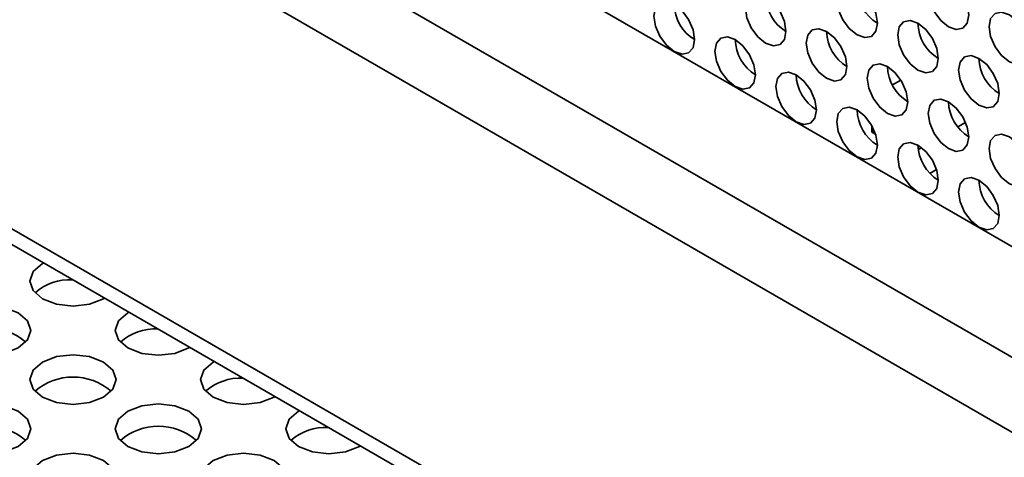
# Model space of a CAD drawing. Header units: millimetres. Extents: x 1 to 1119, y -1 to 863.
# Tile 170 of 211: x 877.85 to 889.28, y 706.2 to 711.28. Entities that reach past the tile are written whole.
import ezdxf

# ---------------------------------------------------------------- set-up
doc = ezdxf.new("R2010")
doc.units = ezdxf.units.MM

msp = doc.modelspace()

# ---------------------------------------------------------------- linework, layer by layer
at = {"color": 7, "linetype": 'Continuous', "lineweight": 35}
for p, q in [((796.09, 762.4924), (979.4268, 656.6543)), ((794.6592, 756.6399), (884.4185, 704.8229)), ((888.0787, 710.5771), (887.9819, 710.5212)), ((887.7403, 710.0482), (887.7403, 709.9734)), ((888.8296, 710.0852), (888.7396, 710.0333)), ((887.7689, 709.99), (887.7403, 709.9734)), ((887.7403, 709.9734), (887.7846, 709.9479)), ((888.321, 709.7916), (888.2817, 709.7689)), ((888.4926, 709.5368), (888.4165, 709.4929))]:
    msp.add_line(p, q, dxfattribs=at)
at = {"color": 8, "linetype": 'Continuous', "lineweight": 35}
for p, q in [((794.9693, 761.8528), (978.3502, 655.9892)), ((794.6815, 761.1507), (978.0271, 655.3075)), ((884.3083, 705.0689), (794.6601, 756.8217))]:
    msp.add_line(p, q, dxfattribs=at)
at = {"color": 7, "linetype": 'Continuous', "lineweight": 35, "flags": 128}
for points in [[(888.867, 711.3319), (888.849, 711.4464), (888.7979, 711.5642), (888.7215, 711.6674), (888.6313, 711.7402), (888.5411, 711.7715), (888.4646, 711.7567), (888.4135, 711.6979), (888.3955, 711.6041), (888.4135, 711.4896), (888.4646, 711.3718), (888.5411, 711.2686), (888.6313, 711.1958), (888.7215, 711.1645), (888.7979, 711.1793), (888.849, 711.2381), (888.867, 711.3319)], [(887.8063, 711.2366), (887.7884, 711.3511), (887.7373, 711.4689), (887.6608, 711.572), (887.5706, 711.6448), (887.4804, 711.6762), (887.4039, 711.6613), (887.3528, 711.6025), (887.3349, 711.5087), (887.3528, 711.3942), (887.4039, 711.2764), (887.4804, 711.1733), (887.5706, 711.1005), (887.6608, 711.0691), (887.7373, 711.084), (887.7884, 711.1428), (887.8063, 711.2366)], [(886.7456, 711.1412), (886.7277, 711.2557), (886.6766, 711.3735), (886.6001, 711.4767), (886.5099, 711.5495), (886.4197, 711.5808), (886.3433, 711.566), (886.2922, 711.5071), (886.2742, 711.4133), (886.2922, 711.2988), (886.3433, 711.181), (886.4197, 711.0779), (886.5099, 711.0051), (886.6001, 710.9737), (886.6766, 710.9886), (886.7277, 711.0474), (886.7456, 711.1412)], [(885.685, 711.0458), (885.667, 711.1604), (885.6159, 711.2782), (885.5395, 711.3813), (885.4493, 711.4541), (885.3591, 711.4854), (885.2826, 711.4706), (885.2315, 711.4118), (885.2136, 711.318), (885.2315, 711.2035), (885.2826, 711.0857), (885.3591, 710.9825), (885.4493, 710.9097), (885.5395, 710.8784), (885.6159, 710.8932), (885.667, 710.952), (885.685, 711.0458)], [(888.5134, 710.8284), (888.4955, 710.9429), (888.4444, 711.0607), (888.3679, 711.1638), (888.2777, 711.2366), (888.1875, 711.268), (888.111, 711.2531), (888.0599, 711.1943), (888.042, 711.1005), (888.0599, 710.986), (888.111, 710.8682), (888.1875, 710.765), (888.2777, 710.6923), (888.3679, 710.6609), (888.4444, 710.6758), (888.4955, 710.7346), (888.5134, 710.8284)], [(889.5741, 710.9237), (889.5561, 711.0382), (889.505, 711.156), (889.4286, 711.2592), (889.3384, 711.332), (889.2482, 711.3633), (889.1717, 711.3485), (889.1206, 711.2897), (889.1027, 711.1959), (889.1206, 711.0814), (889.1717, 710.9636), (889.2482, 710.8604), (889.3384, 710.7876), (889.4286, 710.7563), (889.505, 710.7711), (889.5561, 710.8299), (889.5741, 710.9237)], [(887.4527, 710.733), (887.4348, 710.8475), (887.3837, 710.9653), (887.3072, 711.0685), (887.217, 711.1413), (887.1268, 711.1726), (887.0504, 711.1578), (886.9993, 711.0989), (886.9813, 711.0051), (886.9993, 710.8906), (887.0504, 710.7728), (887.1268, 710.6697), (887.217, 710.5969), (887.3072, 710.5655), (887.3837, 710.5804), (887.4348, 710.6392), (887.4527, 710.733)], [(886.3921, 710.6376), (886.3741, 710.7522), (886.323, 710.87), (886.2466, 710.9731), (886.1564, 711.0459), (886.0662, 711.0772), (885.9897, 711.0624), (885.9386, 711.0036), (885.9207, 710.9098), (885.9386, 710.7953), (885.9897, 710.6775), (886.0662, 710.5743), (886.1564, 710.5015), (886.2466, 710.4702), (886.323, 710.485), (886.3741, 710.5438), (886.3921, 710.6376)], [(889.2205, 710.4202), (889.2026, 710.5347), (889.1515, 710.6525), (889.075, 710.7556), (888.9848, 710.8284), (888.8946, 710.8598), (888.8181, 710.8449), (888.767, 710.7861), (888.7491, 710.6923), (888.767, 710.5778), (888.8181, 710.46), (888.8946, 710.3568), (888.9848, 710.2841), (889.075, 710.2527), (889.1515, 710.2676), (889.2026, 710.3264), (889.2205, 710.4202)], [(888.1598, 710.3248), (888.1419, 710.4393), (888.0908, 710.5571), (888.0143, 710.6603), (887.9241, 710.733), (887.8339, 710.7644), (887.7575, 710.7495), (887.7064, 710.6907), (887.6884, 710.5969), (887.7064, 710.4824), (887.7575, 710.3646), (887.8339, 710.2615), (887.9241, 710.1887), (888.0143, 710.1573), (888.0908, 710.1722), (888.1419, 710.231), (888.1598, 710.3248)], [(887.0992, 710.2294), (887.0812, 710.344), (887.0302, 710.4618), (886.9537, 710.5649), (886.8635, 710.6377), (886.7733, 710.669), (886.6968, 710.6542), (886.6457, 710.5954), (886.6278, 710.5016), (886.6457, 710.3871), (886.6968, 710.2693), (886.7733, 710.1661), (886.8635, 710.0933), (886.9537, 710.062), (887.0302, 710.0768), (887.0812, 710.1356), (887.0992, 710.2294)], [(888.867, 709.9166), (888.849, 710.0311), (888.7979, 710.1489), (888.7215, 710.2521), (888.6313, 710.3248), (888.5411, 710.3562), (888.4646, 710.3413), (888.4135, 710.2825), (888.3955, 710.1887), (888.4135, 710.0742), (888.4646, 709.9564), (888.5411, 709.8533), (888.6313, 709.7805), (888.7215, 709.7491), (888.7979, 709.764), (888.849, 709.8228), (888.867, 709.9166)], [(887.8063, 709.8212), (887.7884, 709.9358), (887.7373, 710.0536), (887.6608, 710.1567), (887.5706, 710.2295), (887.4804, 710.2608), (887.4039, 710.246), (887.3528, 710.1872), (887.3349, 710.0934), (887.3528, 709.9789), (887.4039, 709.8611), (887.4804, 709.7579), (887.5706, 709.6851), (887.6608, 709.6538), (887.7373, 709.6686), (887.7884, 709.7274), (887.8063, 709.8212)], [(889.5741, 709.5084), (889.5561, 709.6229), (889.505, 709.7407), (889.4286, 709.8439), (889.3384, 709.9166), (889.2482, 709.948), (889.1717, 709.9331), (889.1206, 709.8743), (889.1027, 709.7805), (889.1206, 709.666), (889.1717, 709.5482), (889.2482, 709.4451), (889.3384, 709.3723), (889.4286, 709.3409), (889.505, 709.3558), (889.5561, 709.4146), (889.5741, 709.5084)], [(888.5134, 709.413), (888.4955, 709.5275), (888.4444, 709.6453), (888.3679, 709.7485), (888.2777, 709.8213), (888.1875, 709.8526), (888.111, 709.8378), (888.0599, 709.779), (888.042, 709.6852), (888.0599, 709.5707), (888.111, 709.4529), (888.1875, 709.3497), (888.2777, 709.2769), (888.3679, 709.2456), (888.4444, 709.2604), (888.4955, 709.3192), (888.5134, 709.413)], [(889.2205, 709.0048), (889.2026, 709.1193), (889.1515, 709.2371), (889.075, 709.3403), (888.9848, 709.4131), (888.8946, 709.4444), (888.8181, 709.4296), (888.767, 709.3708), (888.7491, 709.277), (888.767, 709.1624), (888.8181, 709.0446), (888.8946, 708.9415), (888.9848, 708.8687), (889.075, 708.8374), (889.1515, 708.8522), (889.2026, 708.911), (889.2205, 709.0048)], [(878.1304, 708.4529), (878.1189, 708.4465), (878.0105, 708.3528), (877.9725, 708.2424), (878.0105, 708.1319), (878.1189, 708.0383), (878.2811, 707.9757), (878.4725, 707.9537), (878.6638, 707.9757), (878.826, 708.0383), (878.8372, 708.0449)], [(877.129, 707.875), (877.0206, 707.7814), (876.9825, 707.6709), (877.0206, 707.5604), (877.129, 707.4668), (877.2912, 707.4042), (877.4825, 707.3823), (877.6739, 707.4042), (877.8361, 707.4668), (877.9445, 707.5604), (877.9825, 707.6709), (877.9445, 707.7814), (877.8361, 707.875), (877.6739, 707.9376), (877.4825, 707.9595), (877.2912, 707.9376), (877.129, 707.875)], [(879.1204, 707.8814), (879.1089, 707.875), (879.0005, 707.7814), (878.9624, 707.6709), (879.0005, 707.5604), (879.1089, 707.4668), (879.2711, 707.4042), (879.4624, 707.3823), (879.6538, 707.4042), (879.816, 707.4668), (879.8271, 707.4734)], [(878.1189, 707.3035), (878.0105, 707.2099), (877.9725, 707.0994), (878.0105, 706.989), (878.1189, 706.8953), (878.2811, 706.8327), (878.4725, 706.8108), (878.6638, 706.8327), (878.826, 706.8953), (878.9344, 706.989), (878.9725, 707.0994), (878.9344, 707.2099), (878.826, 707.3035), (878.6638, 707.3661), (878.4725, 707.3881), (878.2811, 707.3661), (878.1189, 707.3035)], [(880.1103, 707.31), (880.0988, 707.3035), (879.9904, 707.2099), (879.9524, 707.0994), (879.9904, 706.989), (880.0988, 706.8953), (880.261, 706.8327), (880.4524, 706.8108), (880.6437, 706.8327), (880.8059, 706.8953), (880.8171, 706.902)], [(877.129, 706.732), (877.0206, 706.6384), (876.9825, 706.5279), (877.0206, 706.4175), (877.129, 706.3238), (877.2912, 706.2613), (877.4825, 706.2393), (877.6739, 706.2613), (877.8361, 706.3238), (877.9445, 706.4175), (877.9825, 706.5279), (877.9445, 706.6384), (877.8361, 706.732), (877.6739, 706.7946), (877.4825, 706.8166), (877.2912, 706.7946), (877.129, 706.732)], [(879.1089, 706.732), (879.0005, 706.6384), (878.9624, 706.5279), (879.0005, 706.4175), (879.1089, 706.3238), (879.2711, 706.2613), (879.4624, 706.2393), (879.6538, 706.2613), (879.816, 706.3238), (879.9244, 706.4175), (879.9624, 706.5279), (879.9244, 706.6384), (879.816, 706.732), (879.6538, 706.7946), (879.4624, 706.8166), (879.2711, 706.7946), (879.1089, 706.732)], [(881.1003, 706.7385), (881.0888, 706.732), (880.9804, 706.6384), (880.9423, 706.5279), (880.9804, 706.4175), (881.0888, 706.3238), (881.251, 706.2613), (881.4423, 706.2393), (881.6337, 706.2613), (881.7959, 706.3238), (881.807, 706.3305)], [(878.1189, 706.1605), (878.0105, 706.0669), (877.9725, 705.9564), (878.0105, 705.846), (878.1189, 705.7523), (878.2811, 705.6898), (878.4725, 705.6678), (878.6638, 705.6898), (878.826, 705.7523), (878.9344, 705.846), (878.9725, 705.9564), (878.9344, 706.0669), (878.826, 706.1605), (878.6638, 706.2231), (878.4725, 706.2451), (878.2811, 706.2231), (878.1189, 706.1605)], [(880.0988, 706.1605), (879.9904, 706.0669), (879.9524, 705.9564), (879.9904, 705.846), (880.0988, 705.7523), (880.261, 705.6898), (880.4524, 705.6678), (880.6437, 705.6898), (880.8059, 705.7523), (880.9143, 705.846), (880.9524, 705.9564), (880.9143, 706.0669), (880.8059, 706.1605), (880.6437, 706.2231), (880.4524, 706.2451), (880.261, 706.2231), (880.0988, 706.1605)]]:
    msp.add_lwpolyline(points, dxfattribs=at)
at = {"color": 7, "linetype": 'Continuous', "lineweight": 35}
for centre, radius, start, end in [((888.0661, 711.6587), 0.4957, 181.60183, 238.39324), ((887.0054, 711.5633), 0.4957, 181.60162, 238.39333), ((885.937, 711.4635), 0.4878, 181.10309, 238.93299), ((888.7654, 711.246), 0.4878, 181.10256, 238.9297), ((886.6519, 711.0597), 0.4957, 181.60183, 238.39324), ((887.7125, 711.1551), 0.4957, 181.60168, 238.39327), ((889.4803, 710.8423), 0.4957, 181.60168, 238.39327), ((888.4196, 710.7469), 0.4957, 181.60183, 238.39324), ((887.359, 710.6515), 0.4957, 181.60168, 238.39327), ((889.1267, 710.3387), 0.4957, 181.60162, 238.39333), ((888.0661, 710.2433), 0.4957, 181.60183, 238.39324), ((888.7732, 709.8351), 0.4957, 181.60162, 238.39333), ((889.4803, 709.4269), 0.4957, 181.60168, 238.39327), ((878.4339, 707.6555), 0.6042, 86.88625, 131.74984), ((877.4825, 707.0302), 0.6701, 48.85121, 131.14879), ((879.4238, 707.0841), 0.6042, 86.88604, 131.75024), ((878.4725, 706.4587), 0.6701, 48.85105, 131.14902), ((880.4138, 706.5126), 0.6042, 86.88604, 131.75024), ((877.4825, 705.8873), 0.6701, 48.85103, 131.14904), ((879.4624, 705.8873), 0.6701, 48.85105, 131.14902), ((881.4037, 705.9411), 0.6042, 86.88625, 131.74984)]:
    msp.add_arc(centre, radius, start, end, dxfattribs=at)

doc.saveas('drawing.dxf')
